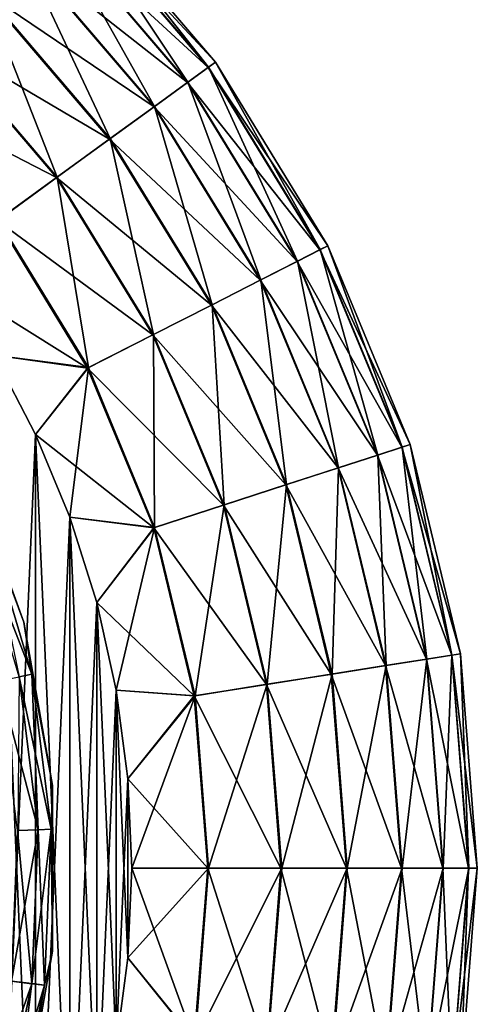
# Model space of a CAD drawing. Header units: metres. Extents: x -109 to 109, y -432 to 89.
# Tile 44 of 256: x 21 to 32, y -403 to -381. Entities that reach past the tile are written whole.
import ezdxf

# ---------------------------------------------------------------- set-up
doc = ezdxf.new("R2010")
doc.units = ezdxf.units.M
doc.layers.add('solid_506360_24502164_01', color=7, linetype='CONTINUOUS')

msp = doc.modelspace()

# ---------------------------------------------------------------- linework, layer by layer
at = {"layer": 'solid_506360_24502164_01'}
for points in [[(21.886021, -378.363983, 279.015991), (22.306828, -377.943176, 280.707581), (25.521749, -381.707367, 280.707581)], [(22.310221, -377.939789, 284.271423), (21.892637, -378.357361, 285.9646), (25.047865, -382.051666, 285.9646)], [(22.306828, -377.943176, 280.707581), (22.450636, -377.799377, 282.489227), (25.686283, -381.58783, 282.489227)], [(25.521749, -381.707367, 280.707581), (22.306828, -377.943176, 280.707581), (25.686283, -381.58783, 282.489227)], [(22.450636, -377.799377, 282.489227), (22.310221, -377.939789, 284.271423), (25.525631, -381.704529, 284.271423)], [(25.525631, -381.704529, 284.271423), (22.310221, -377.939789, 284.271423), (25.047865, -382.051666, 285.9646)], [(25.686283, -381.58783, 282.489227), (22.450636, -377.799377, 282.489227), (25.525631, -381.704529, 284.271423)], [(21.20936, -379.040649, 277.499451), (21.886021, -378.363983, 279.015991), (25.040297, -382.057159, 279.015991)], [(21.892637, -378.357361, 285.9646), (21.218866, -379.031128, 287.483704), (24.276989, -382.611725, 287.483704)], [(25.040297, -382.057159, 279.015991), (21.886021, -378.363983, 279.015991), (25.521749, -381.707367, 280.707581)], [(25.047865, -382.051666, 285.9646), (21.892637, -378.357361, 285.9646), (24.276989, -382.611725, 287.483704)], [(20.310844, -379.939148, 276.234161), (21.20936, -379.040649, 277.499451), (24.266113, -382.619629, 277.499451)], [(21.218866, -379.031128, 287.483704), (20.322762, -379.927246, 288.752411), (23.251736, -383.356628, 288.752411)], [(24.266113, -382.619629, 277.499451), (21.20936, -379.040649, 277.499451), (25.040297, -382.057159, 279.015991)], [(24.276989, -382.611725, 287.483704), (21.218866, -379.031128, 287.483704), (23.251736, -383.356628, 288.752411)], [(19.235615, -381.014374, 275.283691), (20.310844, -379.939148, 276.234161), (23.2381, -383.366547, 276.234161)], [(20.322762, -379.927246, 288.752411), (19.249348, -381.000641, 289.70697), (22.023617, -384.248901, 289.70697)], [(23.2381, -383.366547, 276.234161), (20.310844, -379.939148, 276.234161), (24.266113, -382.619629, 277.499451)], [(23.251736, -383.356628, 288.752411), (20.322762, -379.927246, 288.752411), (22.023617, -384.248901, 289.70697)], [(18.037699, -382.212311, 274.695801), (19.235615, -381.014374, 275.283691), (22.007906, -384.260315, 275.283691)], [(22.007906, -384.260315, 275.283691), (19.235615, -381.014374, 275.283691), (23.2381, -383.366547, 276.234161)], [(22.023617, -384.248901, 289.70697), (19.249348, -381.000641, 289.70697), (20.654339, -385.243744, 290.299438)], [(25.521749, -381.707367, 280.707581), (25.686283, -381.58783, 282.489227), (28.289452, -385.835815, 282.489227)], [(25.686283, -381.58783, 282.489227), (25.525631, -381.704529, 284.271423), (28.112516, -385.925964, 284.271423)], [(28.289452, -385.835815, 282.489227), (25.686283, -381.58783, 282.489227), (28.112516, -385.925964, 284.271423)], [(25.040297, -382.057159, 279.015991), (25.521749, -381.707367, 280.707581), (28.108242, -385.928131, 280.707581)], [(25.525631, -381.704529, 284.271423), (25.047865, -382.051666, 285.9646), (27.586332, -386.194061, 285.9646)], [(28.108242, -385.928131, 280.707581), (25.521749, -381.707367, 280.707581), (28.289452, -385.835815, 282.489227)], [(28.112516, -385.925964, 284.271423), (25.525631, -381.704529, 284.271423), (27.586332, -386.194061, 285.9646)], [(24.266113, -382.619629, 277.499451), (25.040297, -382.057159, 279.015991), (27.577995, -386.198303, 279.015991)], [(25.047865, -382.051666, 285.9646), (24.276989, -382.611725, 287.483704), (26.737331, -386.626648, 287.483704)], [(27.577995, -386.198303, 279.015991), (25.040297, -382.057159, 279.015991), (28.108242, -385.928131, 280.707581)], [(27.586332, -386.194061, 285.9646), (25.047865, -382.051666, 285.9646), (26.737331, -386.626648, 287.483704)], [(20.637342, -385.256104, 274.695801), (18.037699, -382.212311, 274.695801), (22.007906, -384.260315, 275.283691)], [(23.2381, -383.366547, 276.234161), (24.266113, -382.619629, 277.499451), (26.725353, -386.632751, 277.499451)], [(24.276989, -382.611725, 287.483704), (23.251736, -383.356628, 288.752411), (25.608173, -387.201996, 288.752411)], [(26.725353, -386.632751, 277.499451), (24.266113, -382.619629, 277.499451), (27.577995, -386.198303, 279.015991)], [(26.737331, -386.626648, 287.483704), (24.276989, -382.611725, 287.483704), (25.608173, -387.201996, 288.752411)], [(22.007906, -384.260315, 275.283691), (23.2381, -383.366547, 276.234161), (25.593157, -387.209625, 276.234161)], [(23.251736, -383.356628, 288.752411), (22.023617, -384.248901, 289.70697), (24.255592, -387.891144, 289.70697)], [(25.593157, -387.209625, 276.234161), (23.2381, -383.366547, 276.234161), (26.725353, -386.632751, 277.499451)], [(25.608173, -387.201996, 288.752411), (23.251736, -383.356628, 288.752411), (24.255592, -387.891144, 289.70697)], [(20.637342, -385.256104, 274.695801), (22.007906, -384.260315, 275.283691), (24.238289, -387.899963, 275.283691)], [(22.023617, -384.248901, 289.70697), (20.654339, -385.243744, 290.299438), (22.747545, -388.659546, 290.299438)], [(24.238289, -387.899963, 275.283691), (22.007906, -384.260315, 275.283691), (25.593157, -387.209625, 276.234161)], [(24.255592, -387.891144, 289.70697), (22.023617, -384.248901, 289.70697), (22.747545, -388.659546, 290.299438)], [(22.728827, -388.669098, 274.695801), (19.451488, -386.622742, 274.5), (20.637342, -385.256104, 274.695801)], [(22.747545, -388.659546, 290.299438), (20.654339, -385.243744, 290.299438), (20.565519, -388.370544, 290.5)], [(22.728827, -388.669098, 274.695801), (20.637342, -385.256104, 274.695801), (24.238289, -387.899963, 275.283691)], [(27.577995, -386.198303, 279.015991), (28.108242, -385.928131, 280.707581), (30.002617, -390.501556, 280.707581)], [(28.112516, -385.925964, 284.271423), (27.586332, -386.194061, 285.9646), (29.445532, -390.682556, 285.9646)], [(28.108242, -385.928131, 280.707581), (28.289452, -385.835815, 282.489227), (30.196037, -390.438721, 282.489227)], [(30.002617, -390.501556, 280.707581), (28.108242, -385.928131, 280.707581), (30.196037, -390.438721, 282.489227)], [(28.289452, -385.835815, 282.489227), (28.112516, -385.925964, 284.271423), (30.007179, -390.500092, 284.271423)], [(30.007179, -390.500092, 284.271423), (28.112516, -385.925964, 284.271423), (29.445532, -390.682556, 285.9646)], [(30.196037, -390.438721, 282.489227), (28.289452, -385.835815, 282.489227), (30.007179, -390.500092, 284.271423)], [(26.725353, -386.632751, 277.499451), (27.577995, -386.198303, 279.015991), (29.436634, -390.685455, 279.015991)], [(27.586332, -386.194061, 285.9646), (26.737331, -386.626648, 287.483704), (28.539312, -390.97702, 287.483704)], [(29.436634, -390.685455, 279.015991), (27.577995, -386.198303, 279.015991), (30.002617, -390.501556, 280.707581)], [(29.445532, -390.682556, 285.9646), (27.586332, -386.194061, 285.9646), (28.539312, -390.97702, 287.483704)], [(22.728827, -388.669098, 274.695801), (20.565519, -388.370544, 274.5), (19.451488, -386.622742, 274.5)], [(25.593157, -387.209625, 276.234161), (26.725353, -386.632751, 277.499451), (28.526527, -390.981171, 277.499451)], [(26.737331, -386.626648, 287.483704), (25.608173, -387.201996, 288.752411), (27.334053, -391.368622, 288.752411)], [(28.526527, -390.981171, 277.499451), (26.725353, -386.632751, 277.499451), (29.436634, -390.685455, 279.015991)], [(28.539312, -390.97702, 287.483704), (26.737331, -386.626648, 287.483704), (27.334053, -391.368622, 288.752411)], [(24.238289, -387.899963, 275.283691), (25.593157, -387.209625, 276.234161), (27.318024, -391.37384, 276.234161)], [(25.608173, -387.201996, 288.752411), (24.255592, -387.891144, 289.70697), (25.890314, -391.837738, 289.70697)], [(27.318024, -391.37384, 276.234161), (25.593157, -387.209625, 276.234161), (28.526527, -390.981171, 277.499451)], [(27.334053, -391.368622, 288.752411), (25.608173, -387.201996, 288.752411), (25.890314, -391.837738, 289.70697)], [(22.728827, -388.669098, 274.695801), (24.238289, -387.899963, 275.283691), (25.871845, -391.843719, 275.283691)], [(24.255592, -387.891144, 289.70697), (22.747545, -388.659546, 290.299438), (24.280632, -392.360748, 290.299438)], [(25.871845, -391.843719, 275.283691), (24.238289, -387.899963, 275.283691), (27.318024, -391.37384, 276.234161)], [(25.890314, -391.837738, 289.70697), (24.255592, -387.891144, 289.70697), (24.280632, -392.360748, 290.299438)], [(20.565519, -388.370544, 274.5), (21.523037, -390.209015, 274.5), (20.565519, -412.129456, 274.5)], [(22.728827, -388.669098, 274.695801), (21.523037, -390.209015, 274.5), (20.565519, -388.370544, 274.5)], [(21.523037, -410.290985, 290.5), (21.523037, -390.209015, 290.5), (20.565519, -388.370544, 290.5)], [(22.747545, -388.659546, 290.299438), (20.565519, -388.370544, 290.5), (21.523037, -390.209015, 290.5)], [(20.565519, -412.129456, 290.5), (21.523037, -410.290985, 290.5), (20.565519, -388.370544, 290.5)], [(22.747545, -388.659546, 290.299438), (21.523037, -390.209015, 290.5), (22.316517, -392.123779, 290.5)], [(24.260653, -392.367249, 274.695801), (21.523037, -390.209015, 274.5), (22.728827, -388.669098, 274.695801)], [(24.280632, -392.360748, 290.299438), (22.747545, -388.659546, 290.299438), (22.316517, -392.123779, 290.5)], [(24.260653, -392.367249, 274.695801), (22.728827, -388.669098, 274.695801), (25.871845, -391.843719, 275.283691)], [(21.523037, -390.209015, 274.5), (21.523037, -410.290985, 274.5), (20.565519, -412.129456, 274.5)], [(21.523037, -390.209015, 274.5), (22.316517, -392.123779, 274.5), (21.523037, -410.290985, 274.5)], [(24.260653, -392.367249, 274.695801), (22.316517, -392.123779, 274.5), (21.523037, -390.209015, 274.5)], [(22.316517, -408.376221, 290.5), (22.316517, -392.123779, 290.5), (21.523037, -390.209015, 290.5)], [(21.523037, -410.290985, 290.5), (22.316517, -408.376221, 290.5), (21.523037, -390.209015, 290.5)], [(29.436634, -390.685455, 279.015991), (30.002617, -390.501556, 280.707581), (31.158226, -395.315033, 280.707581)], [(30.007179, -390.500092, 284.271423), (29.445532, -390.682556, 285.9646), (30.579683, -395.406647, 285.9646)], [(30.002617, -390.501556, 280.707581), (30.196037, -390.438721, 282.489227), (31.359098, -395.283203, 282.489227)], [(31.158226, -395.315033, 280.707581), (30.002617, -390.501556, 280.707581), (31.359098, -395.283203, 282.489227)], [(30.196037, -390.438721, 282.489227), (30.007179, -390.500092, 284.271423), (31.162966, -395.31427, 284.271423)], [(31.162966, -395.31427, 284.271423), (30.007179, -390.500092, 284.271423), (30.579683, -395.406647, 285.9646)], [(31.359098, -395.283203, 282.489227), (30.196037, -390.438721, 282.489227), (31.162966, -395.31427, 284.271423)], [(28.526527, -390.981171, 277.499451), (29.436634, -390.685455, 279.015991), (30.570444, -395.408112, 279.015991)], [(29.445532, -390.682556, 285.9646), (28.539312, -390.97702, 287.483704), (29.638559, -395.555725, 287.483704)], [(30.570444, -395.408112, 279.015991), (29.436634, -390.685455, 279.015991), (31.158226, -395.315033, 280.707581)], [(30.579683, -395.406647, 285.9646), (29.445532, -390.682556, 285.9646), (29.638559, -395.555725, 287.483704)], [(19.938772, -390.952393, 449), (21.250368, -394.555969, 449), (20.401577, -392.289276, 447.88739)], [(21.250368, -394.555969, 449.5), (21.250368, -394.555969, 449), (19.938772, -390.952393, 449)], [(19.938772, -390.952393, 449.5), (21.250368, -394.555969, 449.5), (19.938772, -390.952393, 449)], [(20.402504, -392.28891, 450.496429), (21.250368, -394.555969, 449.5), (19.938772, -390.952393, 449.5)], [(27.318024, -391.37384, 276.234161), (28.526527, -390.981171, 277.499451), (29.625282, -395.557831, 277.499451)], [(28.539312, -390.97702, 287.483704), (27.334053, -391.368622, 288.752411), (28.386879, -395.753967, 288.752411)], [(29.638559, -395.555725, 287.483704), (28.539312, -390.97702, 287.483704), (28.386879, -395.753967, 288.752411)], [(29.625282, -395.557831, 277.499451), (28.526527, -390.981171, 277.499451), (30.570444, -395.408112, 279.015991)], [(25.871845, -391.843719, 275.283691), (27.318024, -391.37384, 276.234161), (28.370232, -395.756592, 276.234161)], [(27.334053, -391.368622, 288.752411), (25.890314, -391.837738, 289.70697), (26.887531, -395.991425, 289.70697)], [(28.386879, -395.753967, 288.752411), (27.334053, -391.368622, 288.752411), (26.887531, -395.991425, 289.70697)], [(28.370232, -395.756592, 276.234161), (27.318024, -391.37384, 276.234161), (29.625282, -395.557831, 277.499451)], [(24.260653, -392.367249, 274.695801), (25.871845, -391.843719, 275.283691), (26.868351, -395.994476, 275.283691)], [(25.890314, -391.837738, 289.70697), (24.280632, -392.360748, 290.299438), (25.215849, -396.256195, 290.299438)], [(26.887531, -395.991425, 289.70697), (25.890314, -391.837738, 289.70697), (25.215849, -396.256195, 290.299438)], [(26.868351, -395.994476, 275.283691), (25.871845, -391.843719, 275.283691), (28.370232, -395.756592, 276.234161)], [(20.401577, -392.289276, 447.88739), (21.433617, -395.755829, 447.88739), (20.125614, -392.396973, 446.829559)], [(21.250368, -394.555969, 449), (21.433617, -395.755829, 447.88739), (20.401577, -392.289276, 447.88739)], [(20.402504, -392.28891, 450.496429), (21.434591, -395.755646, 450.496429), (21.250368, -394.555969, 449.5)], [(21.145599, -395.816223, 451.448822), (21.434591, -395.755646, 450.496429), (20.402504, -392.28891, 450.496429)], [(22.316517, -392.123779, 274.5), (22.316517, -408.376221, 274.5), (21.523037, -410.290985, 274.5)], [(22.316517, -392.123779, 274.5), (22.94009, -394.100616, 274.5), (22.316517, -408.376221, 274.5)], [(24.260653, -392.367249, 274.695801), (22.94009, -394.100616, 274.5), (22.316517, -392.123779, 274.5)], [(22.94009, -406.399384, 290.5), (22.94009, -394.100616, 290.5), (22.316517, -392.123779, 290.5)], [(24.280632, -392.360748, 290.299438), (22.316517, -392.123779, 290.5), (22.94009, -394.100616, 290.5)], [(22.316517, -408.376221, 290.5), (22.94009, -406.399384, 290.5), (22.316517, -392.123779, 290.5)], [(21.433617, -395.755829, 447.88739), (21.143696, -395.81662, 446.829559), (20.125614, -392.396973, 446.829559)], [(24.280632, -392.360748, 290.299438), (22.94009, -394.100616, 290.5), (23.38888, -396.124146, 290.5)], [(25.195099, -396.259491, 274.695801), (22.94009, -394.100616, 274.5), (24.260653, -392.367249, 274.695801)], [(25.215849, -396.256195, 290.299438), (24.280632, -392.360748, 290.299438), (23.38888, -396.124146, 290.5)], [(25.195099, -396.259491, 274.695801), (24.260653, -392.367249, 274.695801), (26.868351, -395.994476, 275.283691)], [(22.94009, -394.100616, 274.5), (22.94009, -406.399384, 274.5), (22.316517, -408.376221, 274.5)], [(22.94009, -394.100616, 274.5), (23.38888, -396.124146, 274.5), (22.94009, -406.399384, 274.5)], [(25.195099, -396.259491, 274.695801), (23.38888, -396.124146, 274.5), (22.94009, -394.100616, 274.5)], [(23.38888, -404.375854, 290.5), (23.38888, -396.124146, 290.5), (22.94009, -394.100616, 290.5)], [(22.94009, -406.399384, 290.5), (23.38888, -404.375854, 290.5), (22.94009, -394.100616, 290.5)], [(21.250368, -394.555969, 449), (21.916283, -398.332581, 449), (21.433617, -395.755829, 447.88739)], [(21.916283, -398.332581, 449.5), (21.916283, -398.332581, 449), (21.250368, -394.555969, 449)], [(21.250368, -394.555969, 449.5), (21.916283, -398.332581, 449.5), (21.250368, -394.555969, 449)], [(21.434591, -395.755646, 450.496429), (21.916283, -398.332581, 449.5), (21.250368, -394.555969, 449.5)], [(31.158226, -395.315033, 280.707581), (31.359098, -395.283203, 282.489227), (31.749992, -400.25, 282.489227)], [(31.359098, -395.283203, 282.489227), (31.162966, -395.31427, 284.271423), (31.551416, -400.25, 284.271423)], [(31.749992, -400.25, 282.489227), (31.359098, -395.283203, 282.489227), (31.551416, -400.25, 284.271423)], [(29.625282, -395.557831, 277.499451), (30.570444, -395.408112, 279.015991), (30.951508, -400.25, 279.015991)], [(30.579683, -395.406647, 285.9646), (29.638559, -395.555725, 287.483704), (30.008009, -400.25, 287.483704)], [(30.960863, -400.25, 285.9646), (30.579683, -395.406647, 285.9646), (30.008009, -400.25, 287.483704)], [(30.570444, -395.408112, 279.015991), (31.158226, -395.315033, 280.707581), (31.546618, -400.25, 280.707581)], [(30.951508, -400.25, 279.015991), (30.570444, -395.408112, 279.015991), (31.546618, -400.25, 280.707581)], [(31.162966, -395.31427, 284.271423), (30.579683, -395.406647, 285.9646), (30.960863, -400.25, 285.9646)], [(31.551416, -400.25, 284.271423), (31.162966, -395.31427, 284.271423), (30.960863, -400.25, 285.9646)], [(31.546618, -400.25, 280.707581), (31.158226, -395.315033, 280.707581), (31.749992, -400.25, 282.489227)], [(21.433617, -395.755829, 447.88739), (21.881004, -399.345001, 447.88739), (21.143696, -395.81662, 446.829559)], [(21.145599, -395.816223, 451.448822), (21.586975, -399.357147, 451.448822), (21.434591, -395.755646, 450.496429)], [(21.916283, -398.332581, 449), (21.881004, -399.345001, 447.88739), (21.433617, -395.755829, 447.88739)], [(21.434591, -395.755646, 450.496429), (21.882, -399.34494, 450.496429), (21.916283, -398.332581, 449.5)], [(21.586975, -399.357147, 451.448822), (21.882, -399.34494, 450.496429), (21.434591, -395.755646, 450.496429)], [(26.868351, -395.994476, 275.283691), (28.370232, -395.756592, 276.234161), (28.723871, -400.25, 276.234161)], [(28.386879, -395.753967, 288.752411), (26.887531, -395.991425, 289.70697), (27.222687, -400.25, 289.70697)], [(28.740725, -400.25, 288.752411), (28.386879, -395.753967, 288.752411), (27.222687, -400.25, 289.70697)], [(28.370232, -395.756592, 276.234161), (29.625282, -395.557831, 277.499451), (29.994566, -400.25, 277.499451)], [(28.723871, -400.25, 276.234161), (28.370232, -395.756592, 276.234161), (29.994566, -400.25, 277.499451)], [(29.638559, -395.555725, 287.483704), (28.386879, -395.753967, 288.752411), (28.740725, -400.25, 288.752411)], [(30.008009, -400.25, 287.483704), (29.638559, -395.555725, 287.483704), (28.740725, -400.25, 288.752411)], [(29.994566, -400.25, 277.499451), (29.625282, -395.557831, 277.499451), (30.951508, -400.25, 279.015991)], [(21.143696, -395.81662, 446.829559), (21.585032, -399.357239, 446.829559), (20.676575, -395.914581, 445.880798)], [(21.585032, -399.357239, 446.829559), (21.10816, -399.376953, 445.880798), (20.676575, -395.914581, 445.880798)], [(21.110954, -399.376831, 452.303345), (21.586975, -399.357147, 451.448822), (21.145599, -395.816223, 451.448822)], [(21.881004, -399.345001, 447.88739), (21.585032, -399.357239, 446.829559), (21.143696, -395.81662, 446.829559)], [(23.38888, -396.124146, 274.5), (23.38888, -404.375854, 274.5), (22.94009, -406.399384, 274.5)], [(23.38888, -396.124146, 274.5), (23.659552, -398.17923, 274.5), (23.38888, -404.375854, 274.5)], [(25.195099, -396.259491, 274.695801), (23.659552, -398.17923, 274.5), (23.38888, -396.124146, 274.5)], [(23.659552, -402.32077, 290.5), (23.659552, -398.17923, 290.5), (23.38888, -396.124146, 290.5)], [(25.215849, -396.256195, 290.299438), (23.38888, -396.124146, 290.5), (23.659552, -398.17923, 290.5)], [(23.38888, -404.375854, 290.5), (23.659552, -402.32077, 290.5), (23.38888, -396.124146, 290.5)], [(25.195099, -396.259491, 274.695801), (26.868351, -395.994476, 275.283691), (27.203268, -400.25, 275.283691)], [(26.887531, -395.991425, 289.70697), (25.215849, -396.256195, 290.299438), (25.530167, -400.25, 290.299438)], [(27.222687, -400.25, 289.70697), (26.887531, -395.991425, 289.70697), (25.530167, -400.25, 290.299438)], [(27.203268, -400.25, 275.283691), (26.868351, -395.994476, 275.283691), (28.723871, -400.25, 276.234161)], [(25.215849, -396.256195, 290.299438), (23.659552, -398.17923, 290.5), (23.749994, -400.25, 290.5)], [(25.509159, -400.25, 274.695801), (23.659552, -398.17923, 274.5), (25.195099, -396.259491, 274.695801)], [(25.530167, -400.25, 290.299438), (25.215849, -396.256195, 290.299438), (23.749994, -400.25, 290.5)], [(25.509159, -400.25, 274.695801), (25.195099, -396.259491, 274.695801), (27.203268, -400.25, 275.283691)], [(23.659552, -398.17923, 274.5), (23.659552, -402.32077, 274.5), (23.38888, -404.375854, 274.5)], [(23.659552, -398.17923, 274.5), (23.749994, -400.25, 274.5), (23.659552, -402.32077, 274.5)], [(25.509159, -400.25, 274.695801), (23.749994, -400.25, 274.5), (23.659552, -398.17923, 274.5)], [(23.659552, -402.32077, 290.5), (23.749994, -400.25, 290.5), (23.659552, -398.17923, 290.5)], [(21.916283, -398.332581, 449), (21.916283, -402.167419, 449), (21.881004, -399.345001, 447.88739)], [(21.882, -399.34494, 450.496429), (21.916283, -402.167419, 449.5), (21.916283, -398.332581, 449.5)], [(21.916283, -402.167419, 449.5), (21.916283, -402.167419, 449), (21.916283, -398.332581, 449)], [(21.916283, -398.332581, 449.5), (21.916283, -402.167419, 449.5), (21.916283, -398.332581, 449)], [(21.437584, -402.92218, 446.829559), (20.96397, -402.863159, 445.880798), (21.10816, -399.376953, 445.880798)], [(20.966745, -402.863495, 452.303345), (21.439514, -402.922424, 451.448822), (21.586975, -399.357147, 451.448822)], [(21.110954, -399.376831, 452.303345), (20.966745, -402.863495, 452.303345), (21.586975, -399.357147, 451.448822)], [(21.585032, -399.357239, 446.829559), (21.437584, -402.92218, 446.829559), (21.10816, -399.376953, 445.880798)], [(21.731535, -402.958832, 447.88739), (21.437584, -402.92218, 446.829559), (21.585032, -399.357239, 446.829559)], [(21.439514, -402.922424, 451.448822), (21.732523, -402.958954, 450.496429), (21.882, -399.34494, 450.496429)], [(21.586975, -399.357147, 451.448822), (21.439514, -402.922424, 451.448822), (21.882, -399.34494, 450.496429)], [(21.881004, -399.345001, 447.88739), (21.731535, -402.958832, 447.88739), (21.585032, -399.357239, 446.829559)], [(21.916283, -402.167419, 449), (21.731535, -402.958832, 447.88739), (21.881004, -399.345001, 447.88739)], [(21.882, -399.34494, 450.496429), (21.732523, -402.958954, 450.496429), (21.916283, -402.167419, 449.5)], [(25.195099, -404.240509, 274.695801), (23.659552, -402.32077, 274.5), (23.749994, -400.25, 274.5)], [(25.530167, -400.25, 290.299438), (23.749994, -400.25, 290.5), (23.659552, -402.32077, 290.5)], [(25.215849, -404.243805, 290.299438), (25.530167, -400.25, 290.299438), (23.659552, -402.32077, 290.5)], [(25.195099, -404.240509, 274.695801), (23.749994, -400.25, 274.5), (25.509159, -400.25, 274.695801)], [(25.195099, -404.240509, 274.695801), (25.509159, -400.25, 274.695801), (26.868351, -404.505524, 275.283691)], [(27.222687, -400.25, 289.70697), (25.530167, -400.25, 290.299438), (25.215849, -404.243805, 290.299438)], [(26.887531, -404.508575, 289.70697), (27.222687, -400.25, 289.70697), (25.215849, -404.243805, 290.299438)], [(25.509159, -400.25, 274.695801), (27.203268, -400.25, 275.283691), (26.868351, -404.505524, 275.283691)], [(26.868351, -404.505524, 275.283691), (27.203268, -400.25, 275.283691), (28.370232, -404.743408, 276.234161)], [(28.740725, -400.25, 288.752411), (27.222687, -400.25, 289.70697), (26.887531, -404.508575, 289.70697)], [(28.386879, -404.746033, 288.752411), (28.740725, -400.25, 288.752411), (26.887531, -404.508575, 289.70697)], [(27.203268, -400.25, 275.283691), (28.723871, -400.25, 276.234161), (28.370232, -404.743408, 276.234161)], [(28.370232, -404.743408, 276.234161), (28.723871, -400.25, 276.234161), (29.625282, -404.942169, 277.499451)], [(30.008009, -400.25, 287.483704), (28.740725, -400.25, 288.752411), (28.386879, -404.746033, 288.752411)], [(29.638559, -404.944275, 287.483704), (30.008009, -400.25, 287.483704), (28.386879, -404.746033, 288.752411)], [(28.723871, -400.25, 276.234161), (29.994566, -400.25, 277.499451), (29.625282, -404.942169, 277.499451)], [(29.625282, -404.942169, 277.499451), (29.994566, -400.25, 277.499451), (30.570444, -405.091888, 279.015991)], [(30.960863, -400.25, 285.9646), (30.008009, -400.25, 287.483704), (29.638559, -404.944275, 287.483704)], [(30.579683, -405.093353, 285.9646), (30.960863, -400.25, 285.9646), (29.638559, -404.944275, 287.483704)], [(29.994566, -400.25, 277.499451), (30.951508, -400.25, 279.015991), (30.570444, -405.091888, 279.015991)], [(30.570444, -405.091888, 279.015991), (30.951508, -400.25, 279.015991), (31.158226, -405.184967, 280.707581)], [(31.551416, -400.25, 284.271423), (30.960863, -400.25, 285.9646), (30.579683, -405.093353, 285.9646)], [(31.162966, -405.18573, 284.271423), (31.551416, -400.25, 284.271423), (30.579683, -405.093353, 285.9646)], [(30.951508, -400.25, 279.015991), (31.546618, -400.25, 280.707581), (31.158226, -405.184967, 280.707581)], [(31.158226, -405.184967, 280.707581), (31.546618, -400.25, 280.707581), (31.359098, -405.216797, 282.489227)], [(31.749992, -400.25, 282.489227), (31.551416, -400.25, 284.271423), (31.162966, -405.18573, 284.271423)], [(31.359098, -405.216797, 282.489227), (31.749992, -400.25, 282.489227), (31.162966, -405.18573, 284.271423)], [(31.546618, -400.25, 280.707581), (31.749992, -400.25, 282.489227), (31.359098, -405.216797, 282.489227)], [(21.916283, -402.167419, 449), (21.250368, -405.944031, 449), (21.731535, -402.958832, 447.88739)], [(21.250368, -405.944031, 449.5), (21.250368, -405.944031, 449), (21.916283, -402.167419, 449)], [(21.916283, -402.167419, 449.5), (21.250368, -405.944031, 449.5), (21.916283, -402.167419, 449)], [(21.732523, -402.958954, 450.496429), (21.250368, -405.944031, 449.5), (21.916283, -402.167419, 449.5)], [(25.195099, -404.240509, 274.695801), (23.38888, -404.375854, 274.5), (23.659552, -402.32077, 274.5)], [(25.215849, -404.243805, 290.299438), (23.659552, -402.32077, 290.5), (23.38888, -404.375854, 290.5)], [(20.966745, -402.863495, 452.303345), (20.250618, -406.27887, 452.303345), (21.439514, -402.922424, 451.448822)], [(20.250618, -406.27887, 452.303345), (20.707239, -406.414825, 451.448822), (21.439514, -402.922424, 451.448822)], [(21.437584, -402.92218, 446.829559), (20.705374, -406.414246, 446.829559), (20.96397, -402.863159, 445.880798)], [(20.989286, -406.498779, 447.88739), (20.705374, -406.414246, 446.829559), (21.437584, -402.92218, 446.829559)], [(21.439514, -402.922424, 451.448822), (20.707239, -406.414825, 451.448822), (21.732523, -402.958954, 450.496429)], [(20.707239, -406.414825, 451.448822), (20.99024, -406.499054, 450.496429), (21.732523, -402.958954, 450.496429)], [(21.731535, -402.958832, 447.88739), (20.989286, -406.498779, 447.88739), (21.437584, -402.92218, 446.829559)], [(21.250368, -405.944031, 449), (20.989286, -406.498779, 447.88739), (21.731535, -402.958832, 447.88739)], [(21.732523, -402.958954, 450.496429), (20.99024, -406.499054, 450.496429), (21.250368, -405.944031, 449.5)]]:
    msp.add_3dface(points, dxfattribs=at)

doc.saveas('drawing.dxf')
